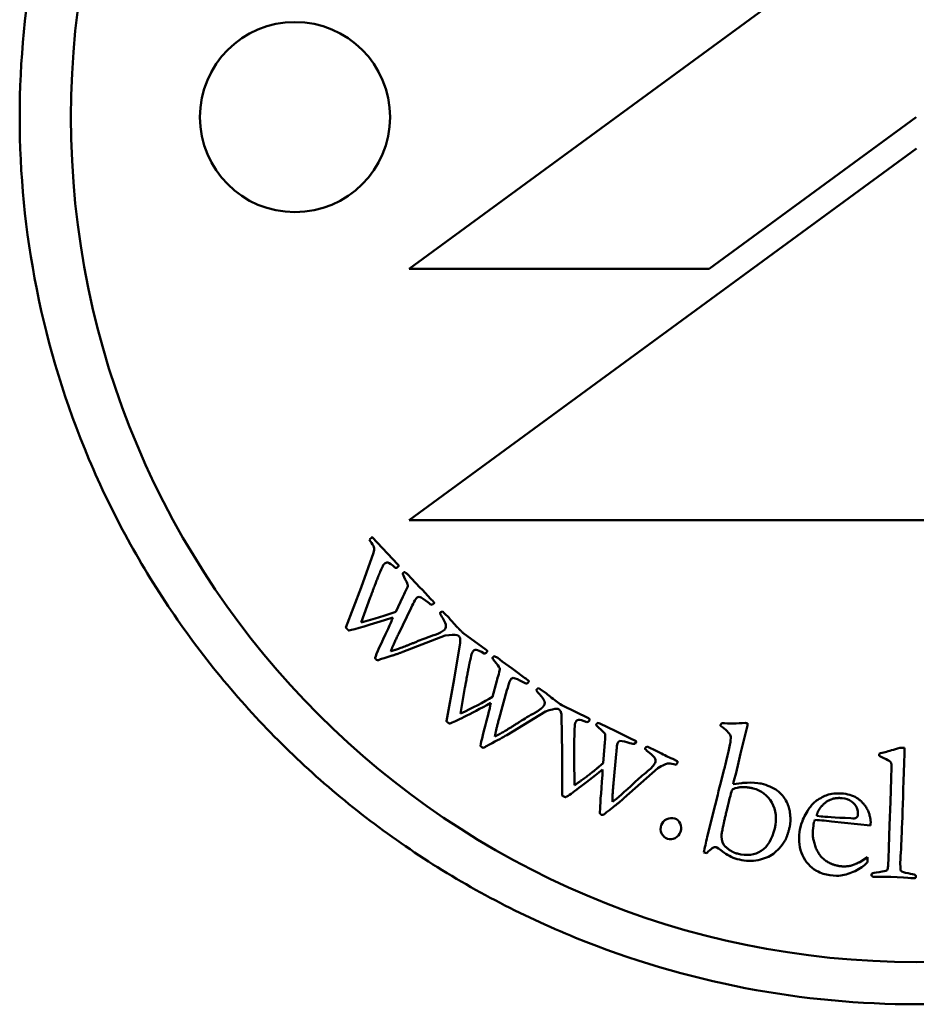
# Model space of a CAD drawing. Header units: millimetres. Extents: x 992 to 5289, y 1551 to 3286.
# Tile 3 of 11: x 3086 to 3108, y 1824 to 1847. Entities that reach past the tile are written whole.
import ezdxf

# ---------------------------------------------------------------- set-up
doc = ezdxf.new("R2010")
doc.units = ezdxf.units.MM
doc.layers.add('Visibile (ISO)', color=7, linetype='Continuous', lineweight=50)

msp = doc.modelspace()

# ---------------------------------------------------------------- linework, layer by layer
at = {"layer": 'Visibile (ISO)'}
for p, q in [((3107.699, 1849.731), (3095.699, 1840.931)), ((3102.796, 1840.931), (3107.694, 1844.523)), ((3095.699, 1834.979), (3107.699, 1843.779)), ((3095.699, 1840.931), (3102.796, 1840.931)), ((3119.7, 1834.979), (3095.699, 1834.979)), ((3095.428, 1833.935), (3094.819, 1834.579)), ((3094.851, 1834.211), (3094.56, 1833.386)), ((3095.545, 1833.725), (3095.542, 1833.721)), ((3095.552, 1833.734), (3095.545, 1833.725)), ((3095.75, 1833.6), (3095.661, 1833.698)), ((3095.949, 1833.392), (3095.75, 1833.6)), ((3094.56, 1833.386), (3094.201, 1832.441)), ((3096.01, 1833.331), (3095.949, 1833.392)), ((3096.203, 1833.121), (3096.01, 1833.331)), ((3094.56, 1832.564), (3094.775, 1833.149)), ((3095.547, 1833.17), (3095.378, 1832.816)), ((3096.24, 1832.976), (3096.297, 1833.023)), ((3096.272, 1833.053), (3096.245, 1833.081)), ((3095.44, 1832.283), (3095.741, 1832.91)), ((3096.515, 1832.793), (3096.492, 1832.818)), ((3096.646, 1832.66), (3096.515, 1832.793)), ((3096.967, 1832.318), (3096.955, 1832.33)), ((3097.519, 1831.913), (3096.967, 1832.318)), ((3095.546, 1831.864), (3096.549, 1832.249)), ((3096.901, 1832.081), (3096.763, 1831.217)), ((3097.672, 1831.728), (3097.669, 1831.723)), ((3097.676, 1831.737), (3097.672, 1831.728)), ((3097.896, 1831.641), (3097.79, 1831.721)), ((3098.129, 1831.471), (3097.896, 1831.641)), ((3098.199, 1831.423), (3098.129, 1831.471)), ((3098.427, 1831.25), (3098.199, 1831.423)), ((3096.763, 1831.217), (3096.578, 1830.223)), ((3097.772, 1831.181), (3097.67, 1830.803)), ((3098.506, 1831.196), (3098.475, 1831.219)), ((3098.489, 1831.115), (3098.536, 1831.17)), ((3096.91, 1830.409), (3097.016, 1831.022)), ((3097.826, 1830.29), (3098.01, 1830.96)), ((3098.792, 1830.984), (3098.765, 1831.004)), ((3098.945, 1830.876), (3098.792, 1830.984)), ((3098.005, 1829.896), (3098.923, 1830.454)), ((3099.322, 1830.597), (3099.308, 1830.607)), ((3099.937, 1830.297), (3099.322, 1830.597)), ((3099.3, 1830.352), (3099.318, 1829.477)), ((3100.121, 1830.142), (3100.119, 1830.137)), ((3100.124, 1830.152), (3100.121, 1830.142)), ((3100.357, 1830.097), (3100.238, 1830.157)), ((3100.616, 1829.971), (3100.357, 1830.097)), ((3100.694, 1829.936), (3100.616, 1829.971)), ((3100.949, 1829.807), (3100.694, 1829.936)), ((3103.058, 1830.115), (3103.057, 1830.11)), ((3103.059, 1830.12), (3103.058, 1830.115)), ((3103.538, 1829.457), (3103.699, 1830.123)), ((3101.037, 1829.768), (3101.002, 1829.785)), ((3101.035, 1829.685), (3101.071, 1829.748)), ((3099.318, 1829.477), (3099.314, 1828.466)), ((3100.317, 1829.622), (3100.284, 1829.232)), ((3101.356, 1829.61), (3101.326, 1829.625)), ((3101.526, 1829.531), (3101.356, 1829.61)), ((3107.416, 1829.592), (3107.307, 1829.596)), ((3107.412, 1829.465), (3107.416, 1829.592)), ((3099.607, 1828.708), (3099.602, 1829.331)), ((3100.53, 1828.755), (3100.59, 1829.447)), ((3102.034, 1829.282), (3101.931, 1829.332)), ((3103.226, 1829.414), (3103.194, 1829.281)), ((3103.429, 1829.005), (3103.484, 1829.243)), ((3103.484, 1829.243), (3103.538, 1829.457)), ((3106.816, 1829.455), (3106.815, 1829.403)), ((3100.776, 1828.399), (3101.58, 1829.113)), ((3103.127, 1829.005), (3103.08, 1828.808)), ((3103.149, 1829.086), (3103.127, 1829.005)), ((3103.378, 1828.814), (3103.429, 1829.005)), ((3107.111, 1829.134), (3107.097, 1828.864)), ((3103.08, 1828.808), (3103.014, 1828.578)), ((3107.097, 1828.864), (3107.083, 1828.313)), ((3103.014, 1828.578), (3102.996, 1828.484)), ((3103.565, 1828.761), (3103.364, 1828.735)), ((3102.996, 1828.484), (3102.873, 1827.995)), ((3107.083, 1828.313), (3107.059, 1827.766)), ((3102.873, 1827.995), (3102.835, 1827.825)), ((3105.338, 1827.983), (3105.444, 1827.971)), ((3105.686, 1827.851), (3105.513, 1827.871)), ((3106.608, 1827.753), (3105.686, 1827.851)), ((3102.835, 1827.825), (3102.749, 1827.491)), ((3105.261, 1827.751), (3105.246, 1827.641)), ((3105.264, 1827.774), (3105.261, 1827.751)), ((3105.264, 1827.798), (3105.264, 1827.793)), ((3105.264, 1827.793), (3105.264, 1827.774)), ((3106.612, 1827.784), (3106.608, 1827.753)), ((3107.059, 1827.766), (3107.046, 1827.234)), ((3102.67, 1827.12), (3102.735, 1827.101)), ((3106.354, 1826.89), (3106.537, 1827.005)), ((3106.537, 1827.005), (3106.54, 1826.913)), ((3106.702, 1826.537), (3107.09, 1826.544)), ((3107.09, 1826.544), (3107.391, 1826.524))]:
    msp.add_line(p, q, dxfattribs=at)
for centre, radius in [((3107.694, 1844.523), 20), ((3092.994, 1844.523), 2.25)]:
    msp.add_circle(centre, radius, dxfattribs=at)
msp.add_arc((3106.284, 1826.943), 0.257, 345.2569, 353.3762, dxfattribs=at)
for points, degree, knots in [([(3107.694, 1865.523), (3109.018, 1865.523), (3110.387, 1865.399), (3113.114, 1864.873), (3114.47, 1864.472), (3117.075, 1863.409), (3118.325, 1862.747), (3120.64, 1861.216), (3121.704, 1860.346), (3123.593, 1858.487), (3124.482, 1857.434), (3126.05, 1855.139), (3126.729, 1853.896), (3127.821, 1851.301), (3128.235, 1849.947), (3128.777, 1847.221), (3128.907, 1845.85), (3128.907, 1843.193), (3128.777, 1841.818), (3128.231, 1839.086), (3127.816, 1837.729), (3126.718, 1835.128), (3126.036, 1833.883), (3124.46, 1831.584), (3123.567, 1830.531), (3121.675, 1828.676), (3120.612, 1827.81), (3118.301, 1826.285), (3117.053, 1825.627), (3114.454, 1824.57), (3113.1, 1824.17), (3110.38, 1823.647), (3109.014, 1823.523), (3106.374, 1823.523), (3105.008, 1823.647), (3102.288, 1824.17), (3100.934, 1824.57), (3098.335, 1825.627), (3097.087, 1826.285), (3094.776, 1827.81), (3093.713, 1828.676), (3091.82, 1830.531), (3090.928, 1831.584), (3089.352, 1833.883), (3088.669, 1835.128), (3087.572, 1837.729), (3087.157, 1839.086), (3086.611, 1841.818), (3086.481, 1843.193), (3086.481, 1844.523), (3086.481, 1845.85), (3086.61, 1847.221), (3087.153, 1849.947), (3087.567, 1851.301), (3088.659, 1853.896), (3089.338, 1855.139), (3090.906, 1857.434), (3091.795, 1858.487), (3093.684, 1860.346), (3094.748, 1861.216), (3097.063, 1862.747), (3098.313, 1863.409), (3100.918, 1864.472), (3102.274, 1864.873), (3105.001, 1865.399), (3106.37, 1865.523), (3107.694, 1865.523)], 3, [3.180469, 3.180469, 3.180469, 3.180469, 3.577571, 3.577571, 3.974673, 3.974673, 4.371775, 4.371775, 4.768877, 4.768877, 5.166892, 5.166892, 5.564907, 5.564907, 5.962923, 5.962923, 6.360938, 6.360938, 6.760002, 6.760002, 7.159066, 7.159066, 7.55813, 7.55813, 7.957194, 7.957194, 8.353249, 8.353249, 8.749305, 8.749305, 9.14536, 9.14536, 9.541416, 9.541416, 9.937471, 9.937471, 10.333527, 10.333527, 10.729582, 10.729582, 11.125638, 11.125638, 11.524702, 11.524702, 11.923766, 11.923766, 12.32283, 12.32283, 12.721894, 12.721894, 12.721894, 13.119909, 13.119909, 13.517924, 13.517924, 13.915939, 13.915939, 14.313955, 14.313955, 14.711057, 14.711057, 15.108159, 15.108159, 15.505261, 15.505261, 15.902363, 15.902363, 15.902363, 15.902363]), ([(3095.111, 1833.952), (3095.135, 1833.975), (3095.162, 1833.984), (3095.194, 1833.978), (3095.226, 1833.972), (3095.282, 1833.932), (3095.362, 1833.858)], 3, [-0.06735231, -0.06735231, -0.06735231, -0.06735231, -0.03367624, -0.03367624, -0.03367624, -0.00000001, -0.00000001, -0.00000001, -0.00000001]), ([(3095.431, 1833.877), (3095.445, 1833.89), (3095.446, 1833.917), (3095.428, 1833.935)], 2, [-0.00133995, -0.00133995, -0.00133995, 0.03493441, 0.06986882, 0.06986882, 0.06986882]), ([(3095.542, 1833.721), (3095.544, 1833.702), (3095.565, 1833.654), (3095.604, 1833.579), (3095.643, 1833.504), (3095.663, 1833.458), (3095.664, 1833.441), (3095.665, 1833.424), (3095.649, 1833.383), (3095.617, 1833.319), (3095.585, 1833.255), (3095.561, 1833.205), (3095.547, 1833.17)], 3, [-0.1623329, -0.1623329, -0.1623329, -0.1623329, -0.1217497, -0.1217497, -0.1217497, -0.0811665, -0.0811665, -0.0811665, -0.0405832, -0.0405832, -0.0405832, 0, 0, 0, 0]), ([(3096.491, 1832.66), (3096.541, 1832.575), (3096.566, 1832.515), (3096.568, 1832.443), (3096.555, 1832.412), (3096.529, 1832.387)], 3, [-0.0184903, -0.0184903, -0.0184903, -0.0184903, -0.00924515, -0.00924515, 0, 0, 0, 0]), ([(3096.841, 1832.443), (3096.8, 1832.486), (3096.759, 1832.531), (3096.717, 1832.579), (3096.676, 1832.626), (3096.652, 1832.653), (3096.646, 1832.66)], 3, [-0.0257309, -0.0257309, -0.0257309, -0.0257309, -0.0132723, -0.0132723, -0.0132723, -0.00081364, -0.00081364, -0.00081364, -0.00081364]), ([(3096.549, 1832.249), (3096.682, 1832.272), (3096.773, 1832.277), (3096.835, 1832.26), (3096.849, 1832.255), (3096.864, 1832.248)], 3, [-0.0366355, -0.0366355, -0.0366355, -0.0366355, -0.00805952, -0.00805952, 0, 0, 0, 0]), ([(3097.203, 1831.873), (3097.223, 1831.9), (3097.248, 1831.913), (3097.281, 1831.913), (3097.313, 1831.913), (3097.375, 1831.884), (3097.467, 1831.825)], 3, [-0.06735231, -0.06735231, -0.06735231, -0.06735231, -0.03367624, -0.03367624, -0.03367624, -0.00000001, -0.00000001, -0.00000001, -0.00000001]), ([(3097.532, 1831.857), (3097.544, 1831.872), (3097.54, 1831.898), (3097.519, 1831.913)], 2, [-0.00133995, -0.00133995, -0.00133995, 0.03493441, 0.06986882, 0.06986882, 0.06986882]), ([(3094.911, 1831.687), (3094.921, 1831.677), (3094.932, 1831.671), (3094.944, 1831.669), (3094.956, 1831.668), (3094.975, 1831.672), (3095, 1831.682), (3095.026, 1831.691), (3095.059, 1831.703), (3095.101, 1831.717)], 3, [-0.1008037, -0.1008037, -0.1008037, -0.1008037, -0.0672027, -0.0672027, -0.0672027, -0.0336013, -0.0336013, -0.0336013, 0, 0, 0, 0]), ([(3097.669, 1831.723), (3097.675, 1831.704), (3097.703, 1831.661), (3097.755, 1831.594), (3097.807, 1831.527), (3097.835, 1831.485), (3097.839, 1831.469), (3097.843, 1831.452), (3097.835, 1831.409), (3097.814, 1831.34), (3097.794, 1831.271), (3097.78, 1831.218), (3097.772, 1831.181)], 3, [-0.1623329, -0.1623329, -0.1623329, -0.1623329, -0.1217497, -0.1217497, -0.1217497, -0.0811665, -0.0811665, -0.0811665, -0.0405832, -0.0405832, -0.0405832, 0, 0, 0, 0]), ([(3099.175, 1830.698), (3099.128, 1830.732), (3099.079, 1830.769), (3099.03, 1830.809), (3098.98, 1830.848), (3098.952, 1830.87), (3098.945, 1830.876)], 3, [-0.0257309, -0.0257309, -0.0257309, -0.0257309, -0.0132723, -0.0132723, -0.0132723, -0.00081364, -0.00081364, -0.00081364, -0.00081364]), ([(3098.923, 1830.454), (3099.05, 1830.501), (3099.138, 1830.522), (3099.203, 1830.516), (3099.217, 1830.514), (3099.233, 1830.51)], 3, [-0.0366355, -0.0366355, -0.0366355, -0.0366355, -0.00805952, -0.00805952, 0, 0, 0, 0]), ([(3099.634, 1830.201), (3099.648, 1830.231), (3099.671, 1830.249), (3099.703, 1830.255), (3099.735, 1830.26), (3099.801, 1830.243), (3099.902, 1830.201)], 3, [-0.06735231, -0.06735231, -0.06735231, -0.06735231, -0.03367624, -0.03367624, -0.03367624, -0.00000001, -0.00000001, -0.00000001, -0.00000001]), ([(3099.96, 1830.244), (3099.969, 1830.261), (3099.96, 1830.286), (3099.937, 1830.297)], 2, [-0.00133995, -0.00133995, -0.00133995, 0.03493441, 0.06986882, 0.06986882, 0.06986882]), ([(3100.119, 1830.137), (3100.128, 1830.119), (3100.164, 1830.082), (3100.227, 1830.026), (3100.29, 1829.969), (3100.325, 1829.933), (3100.332, 1829.917), (3100.338, 1829.901), (3100.338, 1829.858), (3100.33, 1829.786), (3100.323, 1829.715), (3100.318, 1829.66), (3100.317, 1829.622)], 3, [-0.1623329, -0.1623329, -0.1623329, -0.1623329, -0.1217497, -0.1217497, -0.1217497, -0.0811665, -0.0811665, -0.0811665, -0.0405832, -0.0405832, -0.0405832, 0, 0, 0, 0]), ([(3097.412, 1829.608), (3097.423, 1829.6), (3097.435, 1829.596), (3097.447, 1829.597), (3097.46, 1829.598), (3097.477, 1829.605), (3097.501, 1829.619), (3097.524, 1829.633), (3097.555, 1829.651), (3097.594, 1829.672)], 3, [-0.1008037, -0.1008037, -0.1008037, -0.1008037, -0.0672027, -0.0672027, -0.0672027, -0.0336013, -0.0336013, -0.0336013, 0, 0, 0, 0]), ([(3101.381, 1829.477), (3101.457, 1829.415), (3101.502, 1829.368), (3101.529, 1829.301), (3101.528, 1829.268), (3101.512, 1829.235)], 3, [-0.0184903, -0.0184903, -0.0184903, -0.0184903, -0.00924515, -0.00924515, 0, 0, 0, 0]), ([(3101.784, 1829.397), (3101.731, 1829.423), (3101.677, 1829.451), (3101.621, 1829.481), (3101.565, 1829.511), (3101.533, 1829.527), (3101.526, 1829.531)], 3, [-0.0257309, -0.0257309, -0.0257309, -0.0257309, -0.0132723, -0.0132723, -0.0132723, -0.00081364, -0.00081364, -0.00081364, -0.00081364]), ([(3102.044, 1829.243), (3102.049, 1829.255), (3102.046, 1829.271), (3102.034, 1829.282)], 2, [0.00204095, 0.00204095, 0.00204095, 0.02432166, 0.04864357, 0.04864357, 0.04864357]), ([(3106.984, 1829.325), (3107.039, 1829.299), (3107.074, 1829.274), (3107.105, 1829.226), (3107.112, 1829.187), (3107.111, 1829.134)], 3, [-0.04895049, -0.04895049, -0.04895049, -0.04895049, -0.02447524, -0.02447524, 0, 0, 0, 0]), ([(3101.58, 1829.113), (3101.696, 1829.181), (3101.779, 1829.218), (3101.829, 1829.223), (3101.88, 1829.227), (3101.94, 1829.217), (3102.011, 1829.192)], 3, [-0.03009164, -0.03009164, -0.03009164, -0.03009164, -0.01504582, -0.01504582, -0.01504582, 0, 0, 0, 0]), ([(3103.21, 1828.117), (3103.281, 1828.413), (3103.323, 1828.573), (3103.349, 1828.618), (3103.388, 1828.636), (3103.453, 1828.649)], 3, [-0.08958665, -0.08958665, -0.08958665, -0.08958665, -0.04479332, -0.04479332, 0, 0, 0, 0]), ([(3103.831, 1828.633), (3104.028, 1828.585), (3104.177, 1828.473), (3104.377, 1828.121), (3104.399, 1827.916), (3104.343, 1827.684)], 3, [-0.1512564, -0.1512564, -0.1512564, -0.1512564, -0.0756282, -0.0756282, 0, 0, 0, 0]), ([(3104.695, 1828.117), (3104.68, 1828.203), (3104.646, 1828.289), (3104.536, 1828.463), (3104.475, 1828.531), (3104.409, 1828.579)], 3, [-0.04424068, -0.04424068, -0.04424068, -0.04424068, -0.02212034, -0.02212034, 0, 0, 0, 0]), ([(3106.313, 1828.005), (3106.318, 1828.054), (3106.309, 1828.109), (3106.285, 1828.172), (3106.261, 1828.235), (3106.219, 1828.287), (3106.159, 1828.327), (3106.099, 1828.367), (3106.027, 1828.392), (3105.943, 1828.402)], 3, [0.00021662, 0.00021662, 0.00021662, 0.00021662, 0.01296178, 0.01296178, 0.01296178, 0.02592356, 0.02592356, 0.02592356, 0.03888534, 0.03888534, 0.03888534, 0.03888534]), ([(3100.244, 1828.01), (3100.257, 1828.004), (3100.269, 1828.003), (3100.281, 1828.005), (3100.293, 1828.008), (3100.309, 1828.019), (3100.329, 1828.037), (3100.35, 1828.055), (3100.377, 1828.078), (3100.411, 1828.105)], 3, [-0.1008037, -0.1008037, -0.1008037, -0.1008037, -0.0672027, -0.0672027, -0.0672027, -0.0336013, -0.0336013, -0.0336013, 0, 0, 0, 0]), ([(3104.931, 1827.606), (3104.939, 1827.673), (3104.961, 1827.758), (3105.035, 1827.962), (3105.094, 1828.069), (3105.175, 1828.18)], 3, [0, 0, 0, 0, 0.0638036, 0.0638036, 0.1276071, 0.1276071, 0.1276071, 0.1276071]), ([(3101.979, 1827.921), (3101.917, 1827.942), (3101.854, 1827.937), (3101.725, 1827.873), (3101.682, 1827.825), (3101.66, 1827.761)], 3, [-0.03189277, -0.03189277, -0.03189277, -0.03189277, -0.01594639, -0.01594639, 0, 0, 0, 0]), ([(3102.115, 1827.607), (3102.139, 1827.676), (3102.137, 1827.74), (3102.083, 1827.86), (3102.04, 1827.9), (3101.979, 1827.921)], 3, [-0.03442461, -0.03442461, -0.03442461, -0.03442461, -0.0172123, -0.0172123, 0, 0, 0, 0]), ([(3101.66, 1827.761), (3101.638, 1827.696), (3101.641, 1827.632), (3101.698, 1827.506), (3101.743, 1827.464), (3101.806, 1827.442)], 3, [-0.03255729, -0.03255729, -0.03255729, -0.03255729, -0.01627864, -0.01627864, 0, 0, 0, 0]), ([(3101.806, 1827.442), (3101.868, 1827.421), (3101.929, 1827.426), (3102.05, 1827.488), (3102.092, 1827.539), (3102.115, 1827.607)], 3, [-0.03934134, -0.03934134, -0.03934134, -0.03934134, -0.01967067, -0.01967067, 0, 0, 0, 0]), ([(3104.343, 1827.684), (3104.282, 1827.431), (3104.177, 1827.255), (3103.878, 1827.057), (3103.689, 1827.034), (3103.462, 1827.089)], 3, [-0.1218962, -0.1218962, -0.1218962, -0.1218962, -0.0609481, -0.0609481, 0, 0, 0, 0]), ([(3105.334, 1826.684), (3105.185, 1826.769), (3105.075, 1826.891), (3104.93, 1827.209), (3104.906, 1827.395), (3104.931, 1827.606)], 3, [0, 0, 0, 0, 0.03517819, 0.03517819, 0.07035639, 0.07035639, 0.07035639, 0.07035639]), ([(3103.51, 1826.947), (3103.658, 1826.911), (3103.806, 1826.908), (3104.098, 1826.968), (3104.218, 1827.017), (3104.406, 1827.155), (3104.497, 1827.258), (3104.586, 1827.395)], 3, [-0.08048871, -0.08048871, -0.08048871, -0.08048871, -0.05365914, -0.05365914, -0.02682957, -0.02682957, 0, 0, 0, 0]), ([(3102.957, 1827.243), (3102.972, 1827.239), (3103.034, 1827.197), (3103.143, 1827.117), (3103.251, 1827.036), (3103.374, 1826.979), (3103.51, 1826.947)], 3, [-0.04913064, -0.04913064, -0.04913064, -0.04913064, -0.02456526, -0.02456526, -0.02456526, 0, 0, 0, 0]), ([(3106.533, 1826.878), (3106.454, 1826.798), (3106.358, 1826.731), (3106.245, 1826.678), (3106.131, 1826.625), (3106.019, 1826.589), (3105.907, 1826.571)], 3, [0.0000003, 0.0000003, 0.0000003, 0.0000003, 0.064317, 0.064317, 0.064317, 0.128634, 0.128634, 0.128634, 0.128634]), ([(3107.021, 1826.767), (3107.016, 1826.727), (3107.007, 1826.702), (3106.992, 1826.691), (3106.976, 1826.68), (3106.918, 1826.667), (3106.818, 1826.653), (3106.717, 1826.639), (3106.661, 1826.628), (3106.65, 1826.622), (3106.64, 1826.615), (3106.634, 1826.603), (3106.634, 1826.586)], 3, [-0.3597269, -0.3597269, -0.3597269, -0.3597269, -0.2697952, -0.2697952, -0.2697952, -0.1798634, -0.1798634, -0.1798634, -0.0899317, -0.0899317, -0.0899317, -0.0000008, -0.0000008, -0.0000008, -0.0000008]), ([(3107.662, 1826.588), (3107.643, 1826.598), (3107.588, 1826.61), (3107.499, 1826.624), (3107.407, 1826.637), (3107.351, 1826.658), (3107.331, 1826.686)], 3, [-0.02342375, -0.02342375, -0.02342375, -0.02342375, -0.01200171, -0.01200171, -0.01200171, -0.0002207, -0.0002207, -0.0002207, -0.0002207]), ([(3107.632, 1826.509), (3107.651, 1826.508), (3107.664, 1826.512), (3107.671, 1826.518), (3107.678, 1826.525), (3107.682, 1826.537), (3107.683, 1826.554)], 3, [-0.007152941, -0.007152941, -0.007152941, -0.007152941, -0.003576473, -0.003576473, -0.003576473, -0.000000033, -0.000000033, -0.000000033, -0.000000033])]:
    msp.add_open_spline(points, degree=degree, knots=knots, dxfattribs=at)
for points, degree in [([(3094.794, 1834.558), (3094.784, 1834.548), (3094.771, 1834.535), (3094.755, 1834.518)], 3), ([(3094.755, 1834.518), (3094.766, 1834.502), (3094.783, 1834.478), (3094.805, 1834.447)], 3), ([(3094.819, 1834.579), (3094.801, 1834.565), (3094.794, 1834.558)], 2), ([(3094.805, 1834.447), (3094.842, 1834.39), (3094.864, 1834.347), (3094.87, 1834.317)], 3), ([(3094.87, 1834.317), (3094.872, 1834.297), (3094.865, 1834.262), (3094.851, 1834.211)], 3), ([(3095.009, 1833.758), (3095.045, 1833.844), (3095.068, 1833.896), (3095.08, 1833.914)], 3), ([(3095.08, 1833.914), (3095.092, 1833.935), (3095.111, 1833.952)], 2), ([(3094.775, 1833.149), (3094.932, 1833.575), (3095.009, 1833.758)], 2), ([(3095.361, 1833.859), (3095.361, 1833.859), (3095.362, 1833.859), (3095.362, 1833.859)], 3), ([(3095.362, 1833.858), (3095.387, 1833.851), (3095.409, 1833.858), (3095.431, 1833.877)], 3), ([(3095.542, 1833.721), (3095.542, 1833.724), (3095.542, 1833.725), (3095.544, 1833.727)], 3), ([(3095.591, 1833.753), (3095.563, 1833.745), (3095.552, 1833.734)], 2), ([(3095.661, 1833.698), (3095.647, 1833.713), (3095.624, 1833.731), (3095.591, 1833.753)], 3), ([(3095.741, 1832.91), (3095.781, 1832.984), (3095.804, 1833.028), (3095.81, 1833.044)], 3), ([(3095.81, 1833.044), (3095.833, 1833.092), (3095.858, 1833.129), (3095.883, 1833.152)], 3), ([(3095.883, 1833.152), (3095.893, 1833.162), (3095.911, 1833.167), (3095.936, 1833.168)], 3), ([(3095.936, 1833.168), (3095.993, 1833.148), (3096.061, 1833.105), (3096.139, 1833.038)], 3), ([(3096.139, 1833.038), (3096.181, 1833.004), (3096.215, 1832.983), (3096.24, 1832.976)], 3), ([(3096.245, 1833.081), (3096.233, 1833.091), (3096.219, 1833.104), (3096.203, 1833.121)], 3), ([(3096.297, 1833.023), (3096.281, 1833.043), (3096.272, 1833.053)], 2), ([(3095.378, 1832.816), (3095.141, 1832.724), (3094.868, 1832.64), (3094.56, 1832.564)], 3), ([(3096.444, 1832.808), (3096.434, 1832.8), (3096.425, 1832.784)], 2), ([(3096.425, 1832.784), (3096.426, 1832.776), (3096.426, 1832.776), (3096.426, 1832.774)], 3), ([(3096.426, 1832.774), (3096.427, 1832.776), (3096.427, 1832.777), (3096.425, 1832.784)], 3), ([(3096.426, 1832.774), (3096.44, 1832.747), (3096.462, 1832.708), (3096.491, 1832.66)], 3), ([(3096.426, 1832.774), (3096.426, 1832.774), (3096.426, 1832.774)], 2), ([(3096.492, 1832.818), (3096.469, 1832.818), (3096.453, 1832.815), (3096.444, 1832.808)], 3), ([(3094.267, 1832.371), (3094.408, 1832.396), (3094.756, 1832.499), (3095.311, 1832.68)], 3), ([(3095.311, 1832.68), (3095.283, 1832.603), (3095.245, 1832.515), (3095.197, 1832.414)], 3), ([(3094.201, 1832.441), (3094.22, 1832.412), (3094.231, 1832.401)], 2), ([(3094.231, 1832.401), (3094.242, 1832.39), (3094.267, 1832.371)], 2), ([(3094.267, 1832.372), (3094.267, 1832.372), (3094.268, 1832.371)], 2), ([(3095.197, 1832.414), (3095.023, 1832.045), (3094.92, 1831.816), (3094.888, 1831.726)], 3), ([(3095.263, 1831.882), (3095.305, 1832.004), (3095.44, 1832.283)], 2), ([(3096.307, 1832.269), (3096.152, 1832.217), (3096.02, 1832.168), (3095.912, 1832.123)], 3), ([(3096.529, 1832.387), (3096.48, 1832.34), (3096.406, 1832.301), (3096.307, 1832.269)], 3), ([(3096.955, 1832.33), (3096.889, 1832.393), (3096.841, 1832.443)], 2), ([(3095.912, 1832.123), (3095.457, 1831.934), (3095.263, 1831.882)], 2), ([(3096.864, 1832.248), (3096.882, 1832.225), (3096.895, 1832.205), (3096.901, 1832.189)], 3), ([(3096.901, 1832.189), (3096.906, 1832.17), (3096.906, 1832.134), (3096.901, 1832.081)], 3), ([(3095.101, 1831.717), (3095.407, 1831.81), (3095.546, 1831.864)], 2), ([(3097.137, 1831.664), (3097.158, 1831.754), (3097.172, 1831.81), (3097.18, 1831.83)], 3), ([(3097.18, 1831.83), (3097.188, 1831.852), (3097.203, 1831.873)], 2), ([(3097.466, 1831.826), (3097.467, 1831.826), (3097.467, 1831.826), (3097.467, 1831.826)], 3), ([(3097.467, 1831.825), (3097.493, 1831.823), (3097.514, 1831.833), (3097.532, 1831.857)], 3), ([(3094.888, 1831.726), (3094.899, 1831.7), (3094.911, 1831.687)], 2), ([(3094.889, 1831.727), (3094.889, 1831.726), (3094.889, 1831.726)], 2), ([(3097.016, 1831.022), (3097.095, 1831.47), (3097.137, 1831.664)], 2), ([(3097.669, 1831.723), (3097.669, 1831.725), (3097.668, 1831.727), (3097.67, 1831.729)], 3), ([(3097.674, 1831.734), (3097.672, 1831.733), (3097.671, 1831.731)], 2), ([(3097.671, 1831.731), (3097.671, 1831.73), (3097.671, 1831.73), (3097.671, 1831.729)], 3), ([(3097.712, 1831.763), (3097.685, 1831.75), (3097.676, 1831.737)], 2), ([(3097.79, 1831.721), (3097.774, 1831.733), (3097.748, 1831.747), (3097.712, 1831.763)], 3), ([(3098.01, 1830.96), (3098.036, 1831.04), (3098.05, 1831.088), (3098.054, 1831.104)], 3), ([(3098.054, 1831.104), (3098.068, 1831.156), (3098.085, 1831.196), (3098.106, 1831.224)], 3), ([(3098.106, 1831.224), (3098.114, 1831.235), (3098.131, 1831.244), (3098.157, 1831.248)], 3), ([(3098.157, 1831.248), (3098.218, 1831.238), (3098.291, 1831.208), (3098.378, 1831.157)], 3), ([(3098.378, 1831.157), (3098.426, 1831.131), (3098.463, 1831.117), (3098.489, 1831.115)], 3), ([(3098.475, 1831.219), (3098.461, 1831.226), (3098.445, 1831.237), (3098.427, 1831.25)], 3), ([(3098.536, 1831.17), (3098.517, 1831.188), (3098.506, 1831.196)], 2), ([(3098.72, 1830.985), (3098.712, 1830.976), (3098.706, 1830.959)], 2), ([(3098.706, 1830.959), (3098.708, 1830.951), (3098.708, 1830.95), (3098.708, 1830.949)], 3), ([(3098.708, 1830.949), (3098.709, 1830.951), (3098.708, 1830.951), (3098.706, 1830.959)], 3), ([(3098.708, 1830.949), (3098.727, 1830.924), (3098.755, 1830.89), (3098.793, 1830.848)], 3), ([(3098.708, 1830.949), (3098.708, 1830.949), (3098.708, 1830.949)], 2), ([(3098.765, 1831.004), (3098.742, 1831), (3098.727, 1830.994), (3098.72, 1830.985)], 3), ([(3096.656, 1830.167), (3096.79, 1830.216), (3097.114, 1830.38), (3097.627, 1830.657)], 3), ([(3097.67, 1830.803), (3097.453, 1830.67), (3097.199, 1830.538), (3096.91, 1830.409)], 3), ([(3097.627, 1830.657), (3097.614, 1830.577), (3097.593, 1830.483), (3097.564, 1830.375)], 3), ([(3098.793, 1830.848), (3098.888, 1830.737), (3098.911, 1830.63), (3098.878, 1830.586)], 2), ([(3099.308, 1830.607), (3099.257, 1830.64), (3099.213, 1830.67), (3099.175, 1830.698)], 3), ([(3098.681, 1830.431), (3098.538, 1830.352), (3098.417, 1830.28), (3098.319, 1830.216)], 3), ([(3098.878, 1830.586), (3098.819, 1830.504), (3098.681, 1830.431)], 2), ([(3099.233, 1830.51), (3099.255, 1830.49), (3099.271, 1830.473), (3099.28, 1830.458)], 3), ([(3099.28, 1830.458), (3099.289, 1830.44), (3099.295, 1830.405), (3099.3, 1830.352)], 3), ([(3096.578, 1830.223), (3096.603, 1830.198), (3096.615, 1830.19)], 2), ([(3096.615, 1830.19), (3096.628, 1830.181), (3096.656, 1830.167)], 2), ([(3096.656, 1830.167), (3096.656, 1830.167), (3096.656, 1830.167)], 2), ([(3097.564, 1830.375), (3097.458, 1829.981), (3097.398, 1829.737), (3097.383, 1829.643)], 3), ([(3097.724, 1829.863), (3097.743, 1829.991), (3097.826, 1830.29)], 2), ([(3098.319, 1830.216), (3097.905, 1829.949), (3097.724, 1829.863)], 2), ([(3099.618, 1830.155), (3099.623, 1830.178), (3099.634, 1830.201)], 2), ([(3099.901, 1830.202), (3099.901, 1830.202), (3099.902, 1830.202), (3099.902, 1830.202)], 3), ([(3099.902, 1830.201), (3099.928, 1830.204), (3099.947, 1830.218), (3099.96, 1830.244)], 3), ([(3100.154, 1830.184), (3100.13, 1830.166), (3100.124, 1830.152)], 2), ([(3100.238, 1830.157), (3100.22, 1830.166), (3100.192, 1830.175), (3100.154, 1830.184)], 3), ([(3103.092, 1830.179), (3103.074, 1830.155), (3103.063, 1830.135), (3103.058, 1830.115)], 3), ([(3103.058, 1830.115), (3103.061, 1830.131), (3103.072, 1830.152), (3103.092, 1830.179)], 3), ([(3103.649, 1830.183), (3103.45, 1830.169), (3103.264, 1830.168), (3103.092, 1830.179)], 3), ([(3103.698, 1830.174), (3103.665, 1830.182), (3103.649, 1830.183)], 2), ([(3103.649, 1830.183), (3103.649, 1830.183), (3103.649, 1830.183)], 2), ([(3103.699, 1830.123), (3103.701, 1830.132), (3103.7, 1830.149), (3103.698, 1830.174)], 3), ([(3099.602, 1829.331), (3099.601, 1829.634), (3099.602, 1829.851), (3099.606, 1829.984)], 3), ([(3099.606, 1829.984), (3099.61, 1830.076), (3099.614, 1830.133), (3099.618, 1830.155)], 3), ([(3100.119, 1830.137), (3100.118, 1830.139), (3100.117, 1830.141), (3100.119, 1830.143)], 3), ([(3103.058, 1830.115), (3103.19, 1830.028), (3103.271, 1829.949), (3103.3, 1829.875)], 3), ([(3097.594, 1829.672), (3097.783, 1829.77), (3097.92, 1829.844), (3098.005, 1829.896)], 3), ([(3100.608, 1829.597), (3100.613, 1829.651), (3100.623, 1829.693), (3100.638, 1829.724)], 3), ([(3100.638, 1829.724), (3100.644, 1829.737), (3100.659, 1829.748), (3100.683, 1829.757)], 3), ([(3100.683, 1829.757), (3100.743, 1829.759), (3100.822, 1829.742), (3100.918, 1829.707)], 3), ([(3100.918, 1829.707), (3100.969, 1829.69), (3101.008, 1829.683), (3101.035, 1829.685)], 3), ([(3101.002, 1829.785), (3100.987, 1829.79), (3100.97, 1829.797), (3100.949, 1829.807)], 3), ([(3101.071, 1829.748), (3101.049, 1829.762), (3101.037, 1829.768)], 2), ([(3103.3, 1829.875), (3103.317, 1829.828), (3103.292, 1829.674), (3103.226, 1829.414)], 3), ([(3097.383, 1829.643), (3097.397, 1829.619), (3097.412, 1829.608)], 2), ([(3097.383, 1829.643), (3097.383, 1829.643), (3097.383, 1829.643)], 2), ([(3100.59, 1829.447), (3100.602, 1829.53), (3100.608, 1829.58), (3100.608, 1829.597)], 3), ([(3101.284, 1829.599), (3101.278, 1829.589), (3101.275, 1829.571)], 2), ([(3101.275, 1829.571), (3101.279, 1829.563), (3101.279, 1829.562), (3101.28, 1829.561)], 3), ([(3101.28, 1829.561), (3101.28, 1829.563), (3101.279, 1829.564), (3101.275, 1829.571)], 3), ([(3101.28, 1829.562), (3101.28, 1829.561), (3101.28, 1829.561)], 2), ([(3101.28, 1829.561), (3101.303, 1829.54), (3101.336, 1829.512), (3101.381, 1829.477)], 3), ([(3101.326, 1829.625), (3101.304, 1829.618), (3101.291, 1829.609), (3101.284, 1829.599)], 3), ([(3106.961, 1829.494), (3106.908, 1829.48), (3106.86, 1829.467), (3106.816, 1829.455)], 3), ([(3107.307, 1829.596), (3107.155, 1829.55), (3107.039, 1829.516), (3106.961, 1829.494)], 3), ([(3107.333, 1827.204), (3107.347, 1827.448), (3107.374, 1828.202), (3107.412, 1829.465)], 3), ([(3100.284, 1829.232), (3099.999, 1828.977), (3099.607, 1828.708)], 2), ([(3101.512, 1829.235), (3101.483, 1829.174), (3101.427, 1829.111), (3101.346, 1829.047)], 3), ([(3101.931, 1829.332), (3101.875, 1829.355), (3101.826, 1829.377), (3101.784, 1829.397)], 3), ([(3102.011, 1829.192), (3102.025, 1829.209), (3102.035, 1829.225), (3102.044, 1829.243)], 3), ([(3103.194, 1829.281), (3103.168, 1829.167), (3103.154, 1829.102), (3103.149, 1829.086)], 3), ([(3106.815, 1829.403), (3106.846, 1829.386), (3106.902, 1829.36), (3106.984, 1829.325)], 3), ([(3099.401, 1828.425), (3099.526, 1828.499), (3099.815, 1828.717), (3100.269, 1829.08)], 3), ([(3100.269, 1829.08), (3100.27, 1828.999), (3100.266, 1828.903), (3100.256, 1828.792)], 3), ([(3101.346, 1829.047), (3101.219, 1828.943), (3101.113, 1828.851), (3101.028, 1828.771)], 3), ([(3102.011, 1829.193), (3102.011, 1829.193), (3102.011, 1829.193), (3102.011, 1829.193)], 3), ([(3100.256, 1828.792), (3100.223, 1828.385), (3100.207, 1828.134), (3100.209, 1828.039)], 3), ([(3101.028, 1828.771), (3100.788, 1828.546), (3100.614, 1828.395), (3100.505, 1828.317)], 3), ([(3103.364, 1828.735), (3103.371, 1828.779), (3103.376, 1828.806), (3103.378, 1828.814)], 3), ([(3103.771, 1828.773), (3103.654, 1828.765), (3103.585, 1828.761), (3103.565, 1828.761)], 3), ([(3104.022, 1828.747), (3104, 1828.752), (3103.916, 1828.761), (3103.771, 1828.773)], 3), ([(3100.505, 1828.317), (3100.501, 1828.446), (3100.53, 1828.755)], 2), ([(3103.453, 1828.649), (3103.614, 1828.685), (3103.831, 1828.633)], 2), ([(3104.409, 1828.579), (3104.301, 1828.655), (3104.172, 1828.711), (3104.022, 1828.747)], 3), ([(3099.314, 1828.466), (3099.342, 1828.446), (3099.356, 1828.44)], 2), ([(3099.356, 1828.44), (3099.371, 1828.433), (3099.401, 1828.425)], 2), ([(3100.411, 1828.105), (3100.664, 1828.3), (3100.776, 1828.399)], 2), ([(3105.175, 1828.18), (3105.227, 1828.255), (3105.289, 1828.316), (3105.361, 1828.362)], 3), ([(3105.361, 1828.362), (3105.46, 1828.424), (3105.546, 1828.465), (3105.618, 1828.487)], 3), ([(3105.943, 1828.402), (3105.677, 1828.433), (3105.494, 1828.253)], 2), ([(3105.618, 1828.487), (3105.723, 1828.516), (3105.84, 1828.524), (3105.971, 1828.509)], 3), ([(3105.971, 1828.509), (3106.114, 1828.492), (3106.228, 1828.453), (3106.313, 1828.391)], 3), ([(3106.313, 1828.391), (3106.484, 1828.266), (3106.627, 1827.92), (3106.612, 1827.784)], 2), ([(3103.084, 1827.493), (3103.083, 1827.589), (3103.21, 1828.117)], 2), ([(3104.698, 1827.727), (3104.735, 1827.881), (3104.695, 1828.117)], 2), ([(3105.494, 1828.253), (3105.353, 1828.115), (3105.338, 1827.983)], 2), ([(3100.209, 1828.04), (3100.209, 1828.039), (3100.209, 1828.039)], 2), ([(3100.209, 1828.039), (3100.228, 1828.018), (3100.244, 1828.01)], 2), ([(3105.295, 1827.888), (3105.276, 1827.844), (3105.266, 1827.813), (3105.264, 1827.798)], 3), ([(3105.513, 1827.871), (3105.443, 1827.879), (3105.37, 1827.885), (3105.295, 1827.888)], 3), ([(3105.444, 1827.971), (3105.523, 1827.962), (3105.757, 1827.947), (3106.147, 1827.926)], 3), ([(3106.147, 1827.926), (3106.21, 1827.922), (3106.249, 1827.924), (3106.263, 1827.932)], 3), ([(3106.263, 1827.932), (3106.294, 1827.958), (3106.311, 1827.983), (3106.313, 1828.005)], 3), ([(3104.586, 1827.395), (3104.639, 1827.482), (3104.698, 1827.727)], 2), ([(3105.246, 1827.641), (3105.23, 1827.501), (3105.361, 1827.076), (3105.664, 1826.826), (3105.909, 1826.79)], 2), ([(3105.264, 1827.798), (3105.264, 1827.796), (3105.264, 1827.795), (3105.264, 1827.793)], 3), ([(3102.749, 1827.491), (3102.714, 1827.344), (3102.688, 1827.221), (3102.67, 1827.12)], 3), ([(3103.174, 1827.26), (3103.117, 1827.317), (3103.087, 1827.394), (3103.084, 1827.493)], 3), ([(3102.735, 1827.101), (3102.837, 1827.207), (3102.911, 1827.254), (3102.957, 1827.243)], 3), ([(3103.462, 1827.089), (3103.31, 1827.126), (3103.174, 1827.26)], 2), ([(3107.046, 1827.234), (3107.038, 1826.977), (3107.03, 1826.822), (3107.021, 1826.767)], 3), ([(3107.318, 1826.976), (3107.319, 1826.984), (3107.324, 1827.06), (3107.333, 1827.204)], 3), ([(3107.331, 1826.686), (3107.317, 1826.704), (3107.313, 1826.8), (3107.318, 1826.976)], 3), ([(3105.646, 1826.58), (3105.538, 1826.592), (3105.434, 1826.627), (3105.334, 1826.684)], 3), ([(3105.909, 1826.79), (3106.041, 1826.783), (3106.202, 1826.814), (3106.354, 1826.89)], 2), ([(3105.907, 1826.571), (3105.854, 1826.563), (3105.767, 1826.566), (3105.646, 1826.58)], 3), ([(3106.634, 1826.586), (3106.633, 1826.565), (3106.646, 1826.554)], 2), ([(3106.646, 1826.554), (3106.657, 1826.542), (3106.676, 1826.536), (3106.702, 1826.537)], 3), ([(3107.391, 1826.524), (3107.541, 1826.514), (3107.621, 1826.509), (3107.632, 1826.509)], 3), ([(3107.671, 1826.582), (3107.669, 1826.584), (3107.666, 1826.586), (3107.662, 1826.588)], 3), ([(3107.662, 1826.588), (3107.667, 1826.585), (3107.669, 1826.583), (3107.671, 1826.582)], 3), ([(3107.663, 1826.587), (3107.663, 1826.587), (3107.662, 1826.588)], 2), ([(3107.683, 1826.554), (3107.683, 1826.572), (3107.671, 1826.582)], 2)]:
    msp.add_open_spline(points, degree=degree, dxfattribs=at)

doc.saveas('drawing.dxf')
